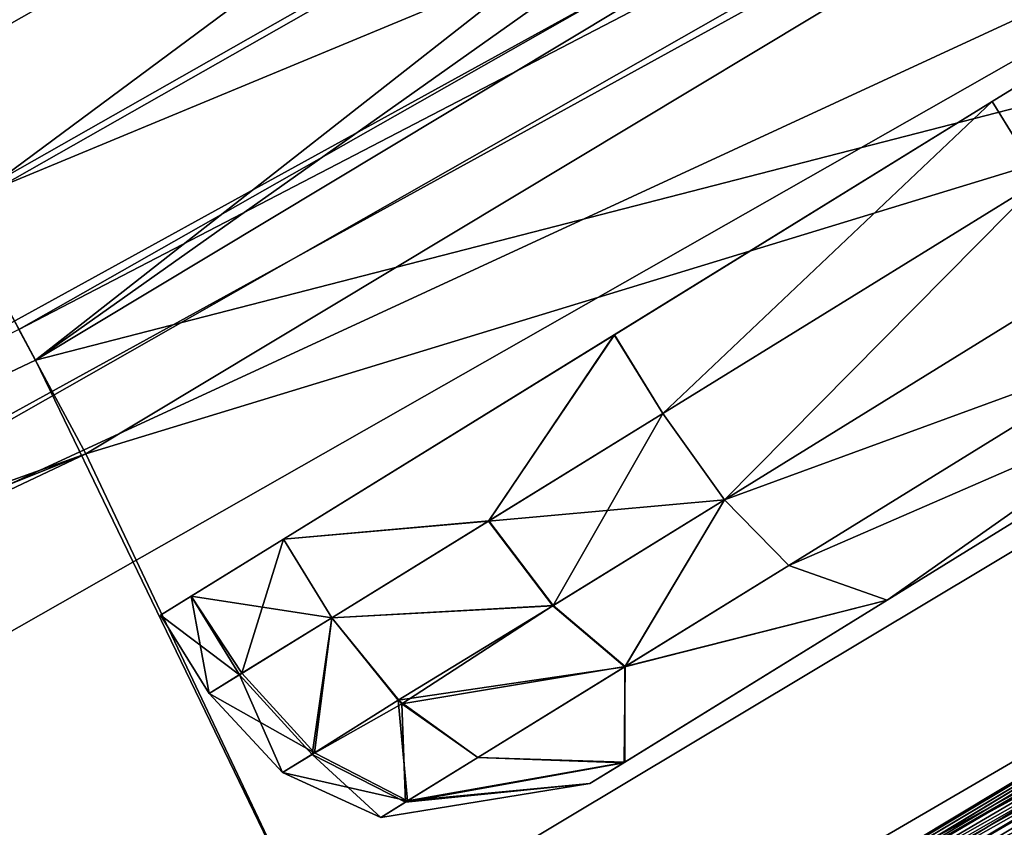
# Model space of a CAD drawing. Header units: metres. Extents: x 0 to 904, y -904 to 0.
# Tile 113 of 236: x 588 to 609, y -801 to -784. Entities that reach past the tile are written whole.
import ezdxf

# ---------------------------------------------------------------- set-up
doc = ezdxf.new("R2010")
doc.units = ezdxf.units.M

msp = doc.modelspace()

# ---------------------------------------------------------------- linework, layer by layer
at = {"layer": 'top01234'}
for points in [[(574.805115, -799.837646, 194.059708), (615.602966, -776.600952, 194.059708), (617.74176, -779.98114, 194.059708)], [(615.602966, -776.600952, 194.059708), (574.805115, -799.837646, 194.059708), (615.603027, -776.601013, 2032.059692)], [(574.805115, -799.837646, 194.059708), (574.805115, -799.837708, 2032.059692), (615.603027, -776.601013, 2032.059692)], [(615.603027, -776.601013, 2032.059692), (574.805115, -799.837708, 2032.059692), (617.74176, -779.981201, 2032.059692)], [(576.621399, -803.40155, 194.059708), (574.805115, -799.837646, 194.059708), (617.74176, -779.98114, 194.059708)], [(574.805115, -799.837708, 2032.059692), (576.621399, -803.401611, 2032.059692), (617.74176, -779.981201, 2032.059692)], [(576.621399, -803.40155, 194.059708), (617.74176, -779.98114, 194.059708), (576.621399, -803.401611, 2032.059692)], [(617.74176, -779.98114, 194.059708), (617.74176, -779.981201, 2032.059692), (576.621399, -803.401611, 2032.059692)]]:
    msp.add_3dface(points, dxfattribs=at)
at = {"layer": 'top0123413'}
for points in [[(592.962036, -609.72644, 109.443001), (76.680428, -244.304428, 120.325508), (350.77301, -819.803528, 109.839348)], [(81.644386, -800.537598, 110.398422), (78.807236, -783.456238, 110.644272), (599.026855, -599.023621, 106.499786)], [(591.162048, -608.477112, 106.480179), (81.644386, -800.537598, 110.398422), (599.026855, -599.023621, 106.499786)], [(120.168617, -823.154724, 109.643784), (81.644386, -800.537598, 110.398422), (591.162048, -608.477112, 106.480179)], [(350.77301, -821.52301, 106.817665), (120.168617, -823.154724, 109.643784), (591.162048, -608.477112, 106.480179)], [(350.77301, -821.52301, 106.817665), (591.162048, -608.477112, 106.480179), (584.851563, -619.879761, 106.417328)], [(592.962036, -609.72644, 109.443001), (350.77301, -819.803528, 109.839348), (586.852173, -620.766479, 109.382149)], [(586.848267, -672.521179, 108.743408), (527.561279, -784.124451, 108.097694), (592.956421, -683.560303, 108.531769)], [(528.192871, -785.71991, 105.069748), (584.847473, -673.334167, 105.757614), (591.15625, -684.73584, 105.539024)], [(527.561279, -784.124451, 108.097694), (560.632202, -768.968323, 107.876579), (592.956421, -683.560303, 108.531769)], [(561.401611, -770.501465, 104.847702), (528.192871, -785.71991, 105.069748), (591.15625, -684.73584, 105.539024)], [(666.004272, -784.648438, 163.059708), (640.806946, -757.759827, 163.059708), (608.471497, -778.966064, 163.059708)], [(574.593323, -797.608704, 163.059708), (608.471497, -778.966064, 163.059708), (560.632202, -768.968323, 107.876579)], [(609.364624, -780.450073, 160.059708), (575.369019, -799.157349, 160.059708), (561.401611, -770.501465, 104.847702)], [(618.924744, -815.22229, 163.059708), (608.471497, -778.966064, 163.059708), (574.593323, -797.608704, 163.059708)], [(618.924744, -815.22229, 163.059708), (666.004272, -784.648438, 163.059708), (608.471497, -778.966064, 163.059708)], [(609.364624, -780.450073, 160.059708), (620.424744, -817.820313, 160.059708), (575.369019, -799.157349, 160.059708)], [(568.907288, -840.707397, 163.059708), (618.924744, -815.22229, 163.059708), (574.593323, -797.608704, 163.059708)], [(620.424744, -817.820313, 160.059708), (570.127502, -843.448059, 160.059708), (575.369019, -799.157349, 160.059708)]]:
    msp.add_3dface(points, dxfattribs=at)
at = {"layer": 'top0123414'}
for points in [[(588.333435, -791.154236, 2063.059814), (607.813538, -775.877686, 2076.706299), (628.312805, -762.845398, 2076.706299)], [(588.333435, -791.154236, 2063.059814), (628.312805, -762.845398, 2076.706299), (630.350098, -765.881836, 2063.059814)], [(588.333435, -791.154236, 2063.059814), (630.350098, -765.881836, 2063.059814), (637.61261, -778.456238, 2063.059814)], [(589.421021, -793.183105, 2066.059814), (631.632629, -767.793396, 2066.059814), (587.974976, -790.485474, 2077.482666)], [(587.974976, -790.485474, 2077.482666), (631.632629, -767.793396, 2066.059814), (609.307373, -778.360718, 2077.482666)], [(631.632629, -767.793396, 2066.059814), (589.421021, -793.183105, 2066.059814), (637.61261, -778.456238, 2066.059814)], [(583.421814, -781.982361, 2095.796387), (604.331543, -770.097839, 2095.796387), (585.210083, -785.318359, 2086.272217)], [(604.331543, -770.097839, 2095.796387), (606.282776, -773.341187, 2086.272217), (585.210083, -785.318359, 2086.272217)], [(582.482422, -780.229919, 2106.61084), (584.717346, -784.399109, 2097.013428), (605.745056, -772.447449, 2097.013428)], [(605.745056, -772.447449, 2097.013428), (584.717346, -784.399109, 2097.013428), (607.741394, -775.765686, 2087.269531)], [(606.282776, -773.341187, 2086.272217), (586.605896, -787.931519, 2076.706299), (585.210083, -785.318359, 2086.272217)], [(607.813538, -775.877686, 2076.706299), (586.605896, -787.931519, 2076.706299), (606.282776, -773.341187, 2086.272217)], [(584.717346, -784.399109, 2097.013428), (586.546875, -787.812073, 2087.269531), (607.741394, -775.765686, 2087.269531)], [(586.546875, -787.812073, 2087.269531), (609.307373, -778.360718, 2077.482666), (607.741394, -775.765686, 2087.269531)], [(586.605896, -787.931519, 2076.706299), (607.813538, -775.877686, 2076.706299), (588.333435, -791.154236, 2063.059814)], [(587.974976, -790.485474, 2077.482666), (609.307373, -778.360718, 2077.482666), (586.546875, -787.812073, 2087.269531)], [(594.642944, -804.211243, 2063.059814), (588.333435, -791.154236, 2063.059814), (637.61261, -778.456238, 2063.059814)], [(589.421021, -793.183105, 2066.059814), (594.642944, -804.211243, 2066.059814), (637.61261, -778.456238, 2066.059814)], [(637.61261, -778.456238, 2063.059814), (650.6745, -798.004761, 2063.059814), (594.642944, -804.211243, 2063.059814)], [(652.219482, -800.580505, 2066.059814), (637.61261, -778.456238, 2066.059814), (594.642944, -804.211243, 2066.059814)], [(543.810974, -812.244263, 2063.059814), (586.605896, -787.931519, 2076.706299), (588.333435, -791.154236, 2063.059814)], [(566.027466, -801.558044, 2077.482666), (589.421021, -793.183105, 2066.059814), (587.974976, -790.485474, 2077.482666)], [(543.810974, -812.244263, 2063.059814), (588.333435, -791.154236, 2063.059814), (594.642944, -804.211243, 2063.059814)], [(544.691895, -814.370972, 2066.059814), (589.421021, -793.183105, 2066.059814), (543.52063, -811.543213, 2077.482666)], [(589.421021, -793.183105, 2066.059814), (566.027466, -801.558044, 2077.482666), (543.52063, -811.543213, 2077.482666)], [(589.421021, -793.183105, 2066.059814), (544.691895, -814.370972, 2066.059814), (594.642944, -804.211243, 2066.059814)], [(650.6745, -798.004761, 2063.059814), (605.72583, -824.945984, 2063.059814), (594.642944, -804.211243, 2063.059814)], [(605.72583, -824.945984, 2051.059814), (650.6745, -798.004761, 2051.059814), (653.21344, -801.804504, 2051.059814)], [(650.6745, -798.004761, 2051.059814), (605.72583, -824.945984, 2051.059814), (650.6745, -798.004761, 2063.059814)], [(605.72583, -824.945984, 2051.059814), (605.72583, -824.945984, 2063.059814), (650.6745, -798.004761, 2063.059814)], [(607.032471, -827.649231, 2066.059814), (652.219482, -800.580505, 2066.059814), (594.642944, -804.211243, 2066.059814)], [(607.140076, -827.591736, 2054.059814), (652.341187, -800.499207, 2054.059814), (607.032471, -827.649231, 2066.059814)], [(652.341187, -800.499207, 2054.059814), (652.219482, -800.580505, 2066.059814), (607.032471, -827.649231, 2066.059814)], [(653.21344, -801.804504, 2054.059814), (652.341187, -800.499207, 2054.059814), (607.140076, -827.591736, 2054.059814)]]:
    msp.add_3dface(points, dxfattribs=at)
at = {"layer": 'top0123415'}
for points in [[(638.600281, -782.91095, 2036.280518), (594.49231, -809.348267, 2036.280518), (634.046204, -785.541809, 2037.474243)], [(638.600281, -782.91095, 2036.280518), (594.575012, -809.503052, 2035.995483), (594.49231, -809.348267, 2036.280518)], [(638.600281, -782.91095, 2036.280518), (616.960999, -796.821533, 2035.995483), (594.575012, -809.503052, 2035.995483)], [(638.699646, -783.059631, 2059.741455), (616.870728, -796.670898, 2059.438721), (594.492249, -809.348145, 2059.438721)], [(638.699646, -783.059631, 2059.741455), (594.492249, -809.348145, 2059.438721), (594.576599, -809.505981, 2059.741455)], [(638.699646, -783.059631, 2059.741455), (594.576599, -809.505981, 2059.741455), (638.976135, -783.47345, 2062.563965)], [(594.576599, -809.505981, 2059.741455), (594.811218, -809.944885, 2062.563965), (638.976135, -783.47345, 2062.563965)], [(638.976135, -783.47345, 2062.563965), (594.811218, -809.944885, 2062.563965), (634.943298, -786.91394, 2063.054443)], [(639.395203, -784.100586, 2036.011475), (595.181274, -810.637268, 2036.508911), (595.166748, -810.610107, 2036.011475)], [(639.395203, -784.100586, 2036.011475), (595.166748, -810.610107, 2036.011475), (639.79657, -784.701294, 2035.470581)], [(595.507324, -811.247253, 2060.248779), (595.166748, -810.610107, 2059.707764), (639.395203, -784.100586, 2059.707764)], [(639.395203, -784.100586, 2059.707764), (595.166748, -810.610107, 2059.707764), (639.412292, -784.12616, 2059.210449)], [(595.166748, -810.610107, 2059.707764), (595.181274, -810.637268, 2059.210449), (639.412292, -784.12616, 2059.210449)], [(639.395203, -784.100586, 2036.011475), (617.622192, -797.924622, 2036.508911), (595.181274, -810.637268, 2036.508911)], [(639.412292, -784.12616, 2059.210449), (595.181274, -810.637268, 2059.210449), (612.256714, -801.256592, 2058.463867)], [(639.79657, -784.701294, 2060.248779), (595.507324, -811.247253, 2060.248779), (639.395203, -784.100586, 2059.707764)], [(634.943298, -786.91394, 2063.054443), (588.758301, -813.857666, 2063.054443), (639.637756, -784.463562, 2062.452637)], [(588.758301, -813.857666, 2063.054443), (595.372559, -810.995117, 2062.452637), (639.637756, -784.463562, 2062.452637)], [(639.637756, -784.463562, 2062.452637), (595.372559, -810.995117, 2062.452637), (635.400024, -787.612549, 2061.739502)], [(597.072815, -814.176086, 2033.666504), (595.409119, -811.063538, 2034.288818), (639.680847, -784.528076, 2034.288818)], [(639.680847, -784.528076, 2034.288818), (595.409119, -811.063538, 2034.288818), (634.657532, -786.476868, 2034.873169)], [(641.641602, -787.462585, 2033.666504), (597.072815, -814.176086, 2033.666504), (639.680847, -784.528076, 2034.288818)], [(595.166748, -810.610107, 2036.011475), (595.507324, -811.247253, 2035.470581), (639.79657, -784.701294, 2035.470581)], [(639.79657, -784.701294, 2035.470581), (595.507324, -811.247253, 2035.470581), (640.255676, -785.388428, 2035.324829)], [(595.896851, -811.976074, 2060.394531), (595.507324, -811.247253, 2060.248779), (639.79657, -784.701294, 2060.248779)], [(640.255676, -785.388428, 2060.394531), (595.896851, -811.976074, 2060.394531), (639.79657, -784.701294, 2060.248779)], [(635.400024, -787.612549, 2061.739502), (589.141602, -814.59906, 2061.739502), (640.193237, -785.294983, 2061.440918)], [(589.141602, -814.59906, 2061.739502), (595.843933, -811.876953, 2061.440918), (640.193237, -785.294983, 2061.440918)], [(595.843933, -811.876953, 2061.440918), (643.856384, -790.777222, 2061.440918), (640.193237, -785.294983, 2061.440918)], [(640.255676, -785.388428, 2060.394531), (613.39093, -803.201538, 2060.35791), (589.919128, -816.102783, 2060.35791)], [(589.919128, -816.102783, 2060.35791), (595.896851, -811.976074, 2060.394531), (640.255676, -785.388428, 2060.394531)], [(595.507324, -811.247253, 2035.470581), (595.896851, -811.976074, 2035.324829), (640.255676, -785.388428, 2035.324829)], [(640.255676, -785.388428, 2035.324829), (595.896851, -811.976074, 2035.324829), (636.325745, -789.028503, 2035.36084)], [(594.49231, -809.348267, 2036.280518), (611.29187, -799.602051, 2037.474243), (634.046204, -785.541809, 2037.474243)], [(634.657532, -786.476868, 2034.873169), (595.409119, -811.063538, 2034.288818), (611.854614, -800.567078, 2034.873169)], [(594.811218, -809.944885, 2062.563965), (588.758301, -813.857666, 2063.054443), (634.943298, -786.91394, 2063.054443)], [(641.559753, -787.340088, 2058.424805), (619.609375, -801.240051, 2037.294556), (597.003357, -814.046204, 2037.294556)], [(641.559753, -787.340088, 2058.424805), (597.003357, -814.046204, 2037.294556), (597.003357, -814.046204, 2058.424805)], [(641.559753, -787.340088, 2058.424805), (597.003357, -814.046204, 2058.424805), (637.031799, -790.108459, 2059.276123)], [(595.372559, -810.995117, 2062.452637), (589.141602, -814.59906, 2061.739502), (635.400024, -787.612549, 2061.739502)], [(597.072815, -814.176086, 2033.666504), (641.641602, -787.462585, 2033.666504), (591.208069, -818.595581, 2032.980591)], [(641.641602, -787.462585, 2033.666504), (637.862, -791.378357, 2032.980591), (591.208069, -818.595581, 2032.980591)], [(597.860657, -815.649963, 2024.464722), (597.851868, -815.633606, 2024.656494), (642.559814, -788.836731, 2024.656494)], [(642.559814, -788.836731, 2024.656494), (597.851868, -815.633606, 2024.656494), (642.559814, -788.836731, 2031.696899)], [(597.851868, -815.633606, 2024.656494), (597.851868, -815.633606, 2031.696899), (642.559814, -788.836731, 2031.696899)], [(642.559814, -788.836731, 2031.696899), (597.851868, -815.633606, 2031.696899), (638.053894, -791.671875, 2032.381714)], [(642.570129, -788.852173, 2024.464722), (597.860657, -815.649963, 2024.464722), (642.559814, -788.836731, 2024.656494)], [(642.570129, -788.852173, 2024.464722), (598.165283, -816.219971, 2021.15686), (597.860657, -815.649963, 2024.464722)], [(642.570129, -788.852173, 2024.464722), (620.876587, -803.354187, 2021.15686), (598.165283, -816.219971, 2021.15686)], [(595.896851, -811.976074, 2035.324829), (589.918579, -816.101746, 2035.360962), (636.325745, -789.028503, 2035.36084)], [(636.325745, -789.028503, 2035.36084), (589.918579, -816.101746, 2035.360962), (636.741333, -789.664185, 2035.766846)], [(589.918579, -816.101746, 2035.360962), (613.772949, -803.856628, 2035.766846), (636.741333, -789.664185, 2035.766846)], [(637.031799, -790.108459, 2059.276123), (597.003357, -814.046204, 2058.424805), (614.040344, -804.315186, 2059.276123)], [(598.952026, -817.691833, 2061.440918), (643.856384, -790.777222, 2061.440918), (595.843933, -811.876953, 2061.440918)], [(643.856384, -790.777222, 2061.440918), (598.952026, -817.691833, 2061.440918), (639.784607, -794.319092, 2061.739502)], [(637.862, -791.378357, 2032.980591), (638.053894, -791.671875, 2032.381714), (591.208069, -818.595581, 2032.980591)], [(638.053894, -791.671875, 2032.381714), (597.851868, -815.633606, 2031.696899), (591.208069, -818.595581, 2032.980591)], [(639.784607, -794.319092, 2061.739502), (592.821777, -821.716553, 2061.739502), (644.411926, -791.608643, 2062.452637)], [(592.821777, -821.716553, 2061.739502), (599.423401, -818.57373, 2062.452637), (644.411926, -791.608643, 2062.452637)], [(644.411926, -791.608643, 2062.452637), (599.423401, -818.57373, 2062.452637), (640.038757, -794.707886, 2062.880615)], [(640.038757, -794.707886, 2062.880615), (593.035095, -822.12915, 2062.880615), (644.745239, -792.107483, 2063.059814)], [(593.035095, -822.12915, 2062.880615), (599.706238, -819.102844, 2063.059814), (644.745239, -792.107483, 2063.059814)], [(644.745239, -792.107483, 2063.059814), (599.706238, -819.102844, 2063.059814), (641.060791, -796.271057, 2062.849365)], [(640.388916, -795.243408, 2017.96167), (593.328979, -822.69751, 2017.96167), (639.186279, -793.403931, 2018.908813)], [(593.328979, -822.69751, 2017.96167), (616.023804, -807.716309, 2018.908813), (639.186279, -793.403931, 2018.908813)], [(598.952026, -817.691833, 2061.440918), (592.821777, -821.716553, 2061.739502), (639.784607, -794.319092, 2061.739502)], [(599.423401, -818.57373, 2062.452637), (593.035095, -822.12915, 2062.880615), (640.038757, -794.707886, 2062.880615)], [(594.409546, -824.787354, 2018.400146), (593.328979, -822.69751, 2017.96167), (640.388916, -795.243408, 2017.96167)], [(641.676331, -797.212585, 2018.400146), (594.409546, -824.787354, 2018.400146), (640.388916, -795.243408, 2017.96167)], [(601.741028, -822.909729, 2020.309326), (647.143433, -795.696594, 2020.309326), (620.118835, -814.738525, 2025.073242)], [(647.143433, -795.696594, 2020.309326), (601.741028, -822.909729, 2020.309326), (642.222229, -798.047607, 2019.165649)], [(601.87616, -823.162537, 2060.011719), (647.302673, -795.934937, 2060.011719), (594.997375, -825.924194, 2061.25708)], [(647.302673, -795.934937, 2060.011719), (642.376648, -798.283813, 2061.25708), (594.997375, -825.924194, 2061.25708)], [(620.228516, -814.926514, 2055.221924), (647.302673, -795.934937, 2060.011719), (601.87616, -823.162537, 2060.011719)], [(599.706238, -819.102844, 2063.059814), (593.892944, -823.788147, 2062.849365), (641.060791, -796.271057, 2062.849365)], [(641.060791, -796.271057, 2062.849365), (593.892944, -823.788147, 2062.849365), (641.781189, -797.372986, 2062.225586)], [(594.492249, -809.348145, 2059.438721), (616.870728, -796.670898, 2059.438721), (588.00531, -812.401428, 2058.245117)], [(616.870728, -796.670898, 2059.438721), (611.291809, -799.60199, 2058.245117), (588.00531, -812.401428, 2058.245117)], [(611.854614, -800.567078, 2034.873169), (588.518433, -813.393738, 2034.873169), (616.960999, -796.821533, 2035.995483)], [(588.518433, -813.393738, 2034.873169), (594.575012, -809.503052, 2035.995483), (616.960999, -796.821533, 2035.995483)], [(594.867798, -825.673584, 2019.165649), (594.409546, -824.787354, 2018.400146), (641.676331, -797.212585, 2018.400146)], [(642.222229, -798.047607, 2019.165649), (594.867798, -825.673584, 2019.165649), (641.676331, -797.212585, 2018.400146)], [(593.892944, -823.788147, 2062.849365), (594.49762, -824.957581, 2062.225586), (641.781189, -797.372986, 2062.225586)], [(641.781189, -797.372986, 2062.225586), (594.49762, -824.957581, 2062.225586), (642.376648, -798.283813, 2061.25708)], [(595.181274, -810.637268, 2036.508911), (617.622192, -797.924622, 2036.508911), (588.88501, -814.102783, 2037.255493)], [(588.88501, -814.102783, 2037.255493), (617.622192, -797.924622, 2036.508911), (612.256714, -801.256592, 2037.255493)], [(601.741028, -822.909729, 2020.309326), (594.867798, -825.673584, 2019.165649), (642.222229, -798.047607, 2019.165649)], [(642.376648, -798.283813, 2061.25708), (594.49762, -824.957581, 2062.225586), (594.997375, -825.924194, 2061.25708)], [(588.00531, -812.401428, 2058.245117), (611.291809, -799.60199, 2058.245117), (588.370178, -813.107117, 2057.706787)], [(611.29187, -799.602051, 2037.474243), (594.49231, -809.348267, 2036.280518), (588.00531, -812.401428, 2037.474243)], [(611.29187, -799.602051, 2037.474243), (588.00531, -812.401428, 2037.474243), (611.692078, -800.28833, 2038.012695)], [(611.291809, -799.60199, 2058.245117), (611.692017, -800.288269, 2057.706787), (588.370178, -813.107117, 2057.706787)], [(588.00531, -812.401428, 2037.474243), (588.370239, -813.107117, 2038.012695), (611.692078, -800.28833, 2038.012695)], [(588.370178, -813.107117, 2057.706787), (611.692017, -800.288269, 2057.706787), (588.793091, -813.925049, 2057.977295)], [(611.692078, -800.28833, 2038.012695), (588.370239, -813.107117, 2038.012695), (612.155884, -801.083679, 2037.742188)], [(611.692017, -800.288269, 2057.706787), (612.155884, -801.083679, 2057.977295), (588.793091, -813.925049, 2057.977295)], [(595.409119, -811.063538, 2034.288818), (588.518433, -813.393738, 2034.873169), (611.854614, -800.567078, 2034.873169)], [(588.370239, -813.107117, 2038.012695), (588.793091, -813.925049, 2037.742188), (612.155884, -801.083679, 2037.742188)], [(588.793091, -813.925049, 2057.977295), (612.155884, -801.083679, 2057.977295), (588.88501, -814.102783, 2058.463867)], [(612.155884, -801.083679, 2037.742188), (588.793091, -813.925049, 2037.742188), (612.256714, -801.256592, 2037.255493)], [(612.155884, -801.083679, 2057.977295), (612.256714, -801.256592, 2058.463867), (588.88501, -814.102783, 2058.463867)], [(612.256714, -801.256592, 2037.255493), (588.793091, -813.925049, 2037.742188), (588.88501, -814.102783, 2037.255493)], [(612.256714, -801.256592, 2058.463867), (595.181274, -810.637268, 2059.210449), (588.88501, -814.102783, 2058.463867)], [(597.003357, -814.046204, 2037.294556), (619.609375, -801.240051, 2037.294556), (590.511658, -817.248718, 2036.444336)], [(590.511658, -817.248718, 2036.444336), (619.609375, -801.240051, 2037.294556), (614.040833, -804.315918, 2036.444336)]]:
    msp.add_3dface(points, dxfattribs=at)
at = {"layer": 'top0123416'}
for points in [[(594.49231, -809.348267, 189.838882), (638.600281, -782.91095, 189.838882), (588.00531, -812.401428, 188.645142)], [(588.00531, -812.401428, 188.645142), (638.600281, -782.91095, 189.838882), (611.29187, -799.602051, 188.645142)], [(638.600281, -782.91095, 189.838882), (594.49231, -809.348267, 189.838882), (638.697815, -783.056824, 190.123917)], [(638.699646, -783.059631, 166.378067), (594.576599, -809.505981, 166.378067), (638.60022, -782.910828, 166.680679)], [(594.576599, -809.505981, 166.378067), (616.870728, -796.670898, 166.680679), (638.60022, -782.910828, 166.680679)], [(594.49231, -809.348267, 189.838882), (616.960999, -796.821533, 190.123917), (638.697815, -783.056824, 190.123917)], [(594.811218, -809.944885, 163.555557), (594.576599, -809.505981, 166.378067), (638.699646, -783.059631, 166.378067)], [(638.976135, -783.47345, 163.555557), (594.811218, -809.944885, 163.555557), (638.699646, -783.059631, 166.378067)], [(634.943298, -786.91394, 163.064957), (588.758301, -813.857666, 163.064957), (638.976135, -783.47345, 163.555557)], [(588.758301, -813.857666, 163.064957), (594.811218, -809.944885, 163.555557), (638.976135, -783.47345, 163.555557)], [(639.395203, -784.100586, 190.107925), (595.166748, -810.610107, 190.107925), (639.412292, -784.12616, 189.610489)], [(595.507324, -811.247253, 190.648819), (595.166748, -810.610107, 190.107925), (639.395203, -784.100586, 190.107925)], [(639.395203, -784.100586, 166.411636), (595.166748, -810.610107, 166.411636), (639.79657, -784.701294, 165.870621)], [(595.181274, -810.637268, 166.908951), (595.166748, -810.610107, 166.411636), (639.395203, -784.100586, 166.411636)], [(595.166748, -810.610107, 190.107925), (617.622192, -797.924622, 189.610489), (639.412292, -784.12616, 189.610489)], [(639.412292, -784.12616, 166.908951), (595.181274, -810.637268, 166.908951), (639.395203, -784.100586, 166.411636)], [(595.181274, -810.637268, 166.908951), (639.412292, -784.12616, 166.908951), (612.256714, -801.256592, 167.655487)], [(639.79657, -784.701294, 190.648819), (595.507324, -811.247253, 190.648819), (639.395203, -784.100586, 190.107925)], [(595.409119, -811.063538, 191.830582), (639.680847, -784.528076, 191.830582), (588.518433, -813.393738, 191.246231)], [(639.680847, -784.528076, 191.830582), (611.854614, -800.567078, 191.246231), (588.518433, -813.393738, 191.246231)], [(635.400024, -787.612549, 164.379868), (589.141602, -814.59906, 164.379868), (639.637756, -784.463562, 163.666763)], [(589.141602, -814.59906, 164.379868), (595.372559, -810.995117, 163.666763), (639.637756, -784.463562, 163.666763)], [(639.637756, -784.463562, 163.666763), (595.372559, -810.995117, 163.666763), (634.943298, -786.91394, 163.064957)], [(639.680847, -784.528076, 191.830582), (595.409119, -811.063538, 191.830582), (641.641602, -787.462585, 192.452896)], [(595.166748, -810.610107, 166.411636), (595.507324, -811.247253, 165.870621), (639.79657, -784.701294, 165.870621)], [(595.896851, -811.976074, 190.794571), (595.507324, -811.247253, 190.648819), (639.79657, -784.701294, 190.648819)], [(639.79657, -784.701294, 165.870621), (595.507324, -811.247253, 165.870621), (640.255676, -785.388428, 165.724991)], [(640.255676, -785.388428, 190.794571), (595.896851, -811.976074, 190.794571), (639.79657, -784.701294, 190.648819)], [(640.193237, -785.294983, 164.678604), (595.843933, -811.876953, 164.678604), (635.400024, -787.612549, 164.379868)], [(595.843933, -811.876953, 164.678604), (640.193237, -785.294983, 164.678604), (598.952026, -817.691833, 164.678604)], [(640.193237, -785.294983, 164.678604), (643.856384, -790.777222, 164.678604), (598.952026, -817.691833, 164.678604)], [(595.896851, -811.976074, 190.794571), (640.255676, -785.388428, 190.794571), (589.918579, -816.101746, 190.758499)], [(640.255676, -785.388428, 190.794571), (636.325745, -789.028503, 190.758499), (589.918579, -816.101746, 190.758499)], [(595.507324, -811.247253, 165.870621), (595.896851, -811.976074, 165.724991), (640.255676, -785.388428, 165.724991)], [(640.255676, -785.388428, 165.724991), (595.896851, -811.976074, 165.724991), (636.326355, -789.02948, 165.761429)], [(595.372559, -810.995117, 163.666763), (588.758301, -813.857666, 163.064957), (634.943298, -786.91394, 163.064957)], [(641.559753, -787.340088, 167.694595), (614.040344, -804.315186, 166.84317), (590.51123, -817.247925, 166.84317)], [(590.51123, -817.247925, 166.84317), (597.003357, -814.046204, 167.694595), (641.559753, -787.340088, 167.694595)], [(641.559753, -787.340088, 167.694595), (597.003357, -814.046204, 167.694595), (641.559753, -787.340088, 188.824844)], [(641.559753, -787.340088, 188.824844), (597.003357, -814.046204, 167.694595), (619.609375, -801.240051, 188.824844)], [(595.843933, -811.876953, 164.678604), (589.141602, -814.59906, 164.379868), (635.400024, -787.612549, 164.379868)], [(595.409119, -811.063538, 191.830582), (597.072815, -814.176086, 192.452896), (641.641602, -787.462585, 192.452896)], [(641.641602, -787.462585, 192.452896), (597.072815, -814.176086, 192.452896), (637.862, -791.378357, 193.138824)], [(642.559814, -788.836731, 201.462906), (597.851868, -815.633606, 201.462906), (642.570129, -788.852173, 201.654678)], [(642.559814, -788.836731, 194.422501), (597.851868, -815.633606, 194.422501), (642.559814, -788.836731, 201.462906)], [(597.851868, -815.633606, 194.422501), (597.851868, -815.633606, 201.462906), (642.559814, -788.836731, 201.462906)], [(597.851868, -815.633606, 194.422501), (642.559814, -788.836731, 194.422501), (638.053894, -791.671875, 193.737686)], [(597.851868, -815.633606, 201.462906), (597.860657, -815.649963, 201.654678), (642.570129, -788.852173, 201.654678)], [(642.570129, -788.852173, 201.654678), (597.860657, -815.649963, 201.654678), (642.929199, -789.389526, 204.96254)], [(589.918579, -816.101746, 190.758499), (636.325745, -789.028503, 190.758499), (590.267456, -816.776367, 190.352524)], [(636.325745, -789.028503, 190.758499), (613.772949, -803.856628, 190.352524), (590.267456, -816.776367, 190.352524)], [(636.326355, -789.02948, 165.761429), (595.896851, -811.976074, 165.724991), (613.39093, -803.201538, 165.761429)], [(642.929199, -789.389526, 204.96254), (597.860657, -815.649963, 201.654678), (620.876587, -803.354187, 204.96254)], [(639.784607, -794.319092, 164.379868), (592.821777, -821.716553, 164.379868), (643.856384, -790.777222, 164.678604)], [(592.821777, -821.716553, 164.379868), (598.952026, -817.691833, 164.678604), (643.856384, -790.777222, 164.678604)], [(637.862, -791.378357, 193.138824), (591.208069, -818.595581, 193.138824), (638.053894, -791.671875, 193.737686)], [(597.072815, -814.176086, 192.452896), (591.208069, -818.595581, 193.138824), (637.862, -791.378357, 193.138824)], [(638.053894, -791.671875, 193.737686), (591.208069, -818.595581, 193.138824), (597.851868, -815.633606, 194.422501)], [(640.038757, -794.707886, 163.238907), (593.035095, -822.12915, 163.238907), (644.411926, -791.608643, 163.666763)], [(593.035095, -822.12915, 163.238907), (599.423401, -818.57373, 163.666763), (644.411926, -791.608643, 163.666763)], [(644.411926, -791.608643, 163.666763), (599.423401, -818.57373, 163.666763), (639.784607, -794.319092, 164.379868)], [(599.706238, -819.102844, 163.059708), (644.745239, -792.107483, 163.059708), (593.892944, -823.788147, 163.270111)], [(644.745239, -792.107483, 163.059708), (641.060791, -796.271057, 163.270111), (593.892944, -823.788147, 163.270111)], [(644.745239, -792.107483, 163.059708), (599.706238, -819.102844, 163.059708), (640.038757, -794.707886, 163.238907)], [(599.423401, -818.57373, 163.666763), (592.821777, -821.716553, 164.379868), (639.784607, -794.319092, 164.379868)], [(599.706238, -819.102844, 163.059708), (593.035095, -822.12915, 163.238907), (640.038757, -794.707886, 163.238907)], [(593.328979, -822.69751, 208.157791), (640.388916, -795.243408, 208.157791), (592.31958, -820.7453, 207.210587)], [(640.388916, -795.243408, 208.157791), (616.023804, -807.716309, 207.210587), (592.31958, -820.7453, 207.210587)], [(641.676331, -797.212585, 207.719238), (640.388916, -795.243408, 208.157791), (593.328979, -822.69751, 208.157791)], [(601.741028, -822.909729, 205.810074), (647.143433, -795.696594, 205.810074), (594.867798, -825.673584, 206.953796)], [(647.143433, -795.696594, 205.810074), (642.222229, -798.047607, 206.953796), (594.867798, -825.673584, 206.953796)], [(620.118835, -814.738525, 201.046127), (647.143433, -795.696594, 205.810074), (601.741028, -822.909729, 205.810074)], [(601.87616, -823.162537, 166.107803), (647.302673, -795.934937, 166.107803), (620.228516, -814.926514, 170.897507)], [(642.376648, -798.283813, 164.862411), (647.302673, -795.934937, 166.107803), (601.87616, -823.162537, 166.107803)], [(593.892944, -823.788147, 163.270111), (641.060791, -796.271057, 163.270111), (594.49762, -824.957581, 163.893768)], [(641.060791, -796.271057, 163.270111), (641.781189, -797.372986, 163.893768), (594.49762, -824.957581, 163.893768)], [(616.870728, -796.670898, 166.680679), (594.492249, -809.348145, 166.680679), (611.291809, -799.60199, 167.874283)], [(616.870728, -796.670898, 166.680679), (594.576599, -809.505981, 166.378067), (594.492249, -809.348145, 166.680679)], [(616.960999, -796.821533, 190.123917), (594.49231, -809.348267, 189.838882), (594.575012, -809.503052, 190.123917)], [(616.960999, -796.821533, 190.123917), (594.575012, -809.503052, 190.123917), (611.854614, -800.567078, 191.246231)], [(594.409546, -824.787354, 207.719238), (641.676331, -797.212585, 207.719238), (593.328979, -822.69751, 208.157791)], [(642.222229, -798.047607, 206.953796), (641.676331, -797.212585, 207.719238), (594.409546, -824.787354, 207.719238)], [(594.49762, -824.957581, 163.893768), (641.781189, -797.372986, 163.893768), (594.997375, -825.924194, 164.862411)], [(641.781189, -797.372986, 163.893768), (642.376648, -798.283813, 164.862411), (594.997375, -825.924194, 164.862411)], [(594.867798, -825.673584, 206.953796), (642.222229, -798.047607, 206.953796), (594.409546, -824.787354, 207.719238)], [(617.622192, -797.924622, 189.610489), (595.166748, -810.610107, 190.107925), (595.181274, -810.637268, 189.610489)], [(617.622192, -797.924622, 189.610489), (595.181274, -810.637268, 189.610489), (612.256714, -801.256592, 188.863937)], [(642.376648, -798.283813, 164.862411), (601.87616, -823.162537, 166.107803), (594.997375, -825.924194, 164.862411)], [(611.291809, -799.60199, 167.874283), (594.492249, -809.348145, 166.680679), (588.00531, -812.401428, 167.874283)], [(611.692017, -800.288269, 168.412689), (611.291809, -799.60199, 167.874283), (588.00531, -812.401428, 167.874283)], [(588.00531, -812.401428, 188.645142), (611.29187, -799.602051, 188.645142), (588.370239, -813.107117, 188.10672)], [(611.29187, -799.602051, 188.645142), (611.692078, -800.28833, 188.10672), (588.370239, -813.107117, 188.10672)], [(588.370178, -813.107117, 168.412689), (611.692017, -800.288269, 168.412689), (588.00531, -812.401428, 167.874283)], [(612.155884, -801.083679, 168.142151), (611.692017, -800.288269, 168.412689), (588.370178, -813.107117, 168.412689)], [(588.370239, -813.107117, 188.10672), (611.692078, -800.28833, 188.10672), (588.793091, -813.925049, 188.377258)], [(611.692078, -800.28833, 188.10672), (612.155884, -801.083679, 188.377274), (588.793091, -813.925049, 188.377258)], [(611.854614, -800.567078, 191.246231), (594.575012, -809.503052, 190.123917), (588.518433, -813.393738, 191.246231)], [(588.793091, -813.925049, 168.142151), (612.155884, -801.083679, 168.142151), (588.370178, -813.107117, 168.412689)], [(612.256714, -801.256592, 167.655487), (612.155884, -801.083679, 168.142151), (588.793091, -813.925049, 168.142151)], [(588.793091, -813.925049, 188.377258), (612.155884, -801.083679, 188.377274), (588.88501, -814.102783, 188.863937)], [(612.155884, -801.083679, 188.377274), (612.256714, -801.256592, 188.863937), (588.88501, -814.102783, 188.863937)], [(588.88501, -814.102783, 167.655487), (612.256714, -801.256592, 167.655487), (588.793091, -813.925049, 168.142151)], [(588.88501, -814.102783, 167.655487), (595.181274, -810.637268, 166.908951), (612.256714, -801.256592, 167.655487)], [(612.256714, -801.256592, 188.863937), (595.181274, -810.637268, 189.610489), (588.88501, -814.102783, 188.863937)], [(619.609375, -801.240051, 188.824844), (597.003357, -814.046204, 188.824844), (614.040833, -804.315918, 189.675125)], [(597.003357, -814.046204, 167.694595), (597.003357, -814.046204, 188.824844), (619.609375, -801.240051, 188.824844)]]:
    msp.add_3dface(points, dxfattribs=at)
at = {"layer": 'top0123433'}
for points in [[(609.073425, -785.54541, 2025.477783), (617.266479, -780.485291, 2023.82312), (617.26532, -780.486023, 2001.295776)], [(609.073425, -785.54541, 2025.477783), (610.12439, -787.24707, 2025.477783), (617.266479, -780.485291, 2023.82312)], [(617.26532, -780.486023, 2001.295776), (609.073547, -785.545349, 1999.641602), (609.073425, -785.54541, 2025.477783)], [(609.073547, -785.545349, 1999.641602), (617.26532, -780.486023, 2001.295776), (610.124512, -787.246948, 1999.641602)], [(609.073425, -785.54541, 2025.477783), (600.881958, -790.604553, 2001.296265), (600.880432, -790.60553, 2023.822632)], [(600.880432, -790.60553, 2023.822632), (601.931396, -792.307129, 2023.822632), (609.073425, -785.54541, 2025.477783)], [(609.073547, -785.545349, 1999.641602), (600.881958, -790.604553, 2001.296265), (609.073425, -785.54541, 2025.477783)], [(600.881958, -790.604553, 2001.296265), (609.073547, -785.545349, 1999.641602), (601.932922, -792.306213, 2001.296265)], [(601.931396, -792.307129, 2023.822632), (610.12439, -787.24707, 2025.477783), (609.073425, -785.54541, 2025.477783)], [(609.073547, -785.545349, 1999.641602), (610.124512, -787.246948, 1999.641602), (601.932922, -792.306213, 2001.296265)], [(601.931396, -792.307129, 2023.822632), (603.268188, -794.180115, 2023.392334), (610.12439, -787.24707, 2025.477783)], [(601.932922, -792.306213, 2001.296265), (610.124512, -787.246948, 1999.641602), (603.269653, -794.179138, 2001.72644)], [(603.268188, -794.180115, 2023.392334), (611.330933, -789.200623, 2025.021118), (610.12439, -787.24707, 2025.477783)], [(610.124512, -787.246948, 1999.641602), (611.331055, -789.2005, 2000.098267), (603.269653, -794.179138, 2001.72644)], [(611.330933, -789.200623, 2025.021118), (603.268188, -794.180115, 2023.392334), (612.353821, -790.85675, 2023.720459)], [(603.269653, -794.179138, 2001.72644), (611.331055, -789.2005, 2000.098267), (612.354004, -790.856689, 2001.398926)], [(600.881958, -790.604553, 2001.296265), (593.707153, -795.035828, 2006.005005), (600.880432, -790.60553, 2023.822632)], [(593.707153, -795.035828, 2006.005005), (600.881958, -790.604553, 2001.296265), (598.151367, -794.641724, 2003.311279)], [(600.880432, -790.60553, 2023.822632), (593.707153, -795.035828, 2006.005005), (593.707153, -795.035828, 2019.114502)], [(600.880432, -790.60553, 2023.822632), (593.707153, -795.035828, 2019.114502), (598.160645, -794.635986, 2021.814209)], [(598.151367, -794.641724, 2003.311279), (600.881958, -790.604553, 2001.296265), (601.932922, -792.306213, 2001.296265)], [(601.931396, -792.307129, 2023.822632), (600.880432, -790.60553, 2023.822632), (598.160645, -794.635986, 2021.814209)], [(603.268188, -794.180115, 2023.392334), (604.662231, -795.607117, 2022.166992), (612.353821, -790.85675, 2023.720459)], [(604.663696, -795.606201, 2002.951782), (603.269653, -794.179138, 2001.72644), (612.354004, -790.856689, 2001.398926)], [(612.353821, -790.85675, 2023.720459), (604.662231, -795.607117, 2022.166992), (613.037292, -791.963379, 2021.773804)], [(613.037476, -791.963257, 2003.345581), (604.663696, -795.606201, 2002.951782), (612.354004, -790.856689, 2001.398926)], [(604.662231, -795.607117, 2022.166992), (606.796387, -796.354553, 2018.170166), (613.037292, -791.963379, 2021.773804)], [(606.797546, -796.353821, 2006.948853), (604.663696, -795.606201, 2002.951782), (613.037476, -791.963257, 2003.345581)], [(613.037292, -791.963379, 2021.773804), (606.796387, -796.354553, 2018.170166), (613.277344, -792.351807, 2019.477539)], [(613.277466, -792.351746, 2005.641846), (606.797546, -796.353821, 2006.948853), (613.037476, -791.963257, 2003.345581)], [(601.932922, -792.306213, 2001.296265), (603.269653, -794.179138, 2001.72644), (598.151367, -794.641724, 2003.311279)], [(601.931396, -792.307129, 2023.822632), (598.160645, -794.635986, 2021.814209), (599.556824, -796.472412, 2021.415649)], [(603.268188, -794.180115, 2023.392334), (601.931396, -792.307129, 2023.822632), (599.556824, -796.472412, 2021.415649)], [(613.277344, -792.351807, 2019.477539), (606.796387, -796.354553, 2018.170166), (606.797546, -796.353821, 2006.948853)], [(613.277466, -792.351746, 2005.641846), (613.277344, -792.351807, 2019.477539), (606.797546, -796.353821, 2006.948853)], [(603.269653, -794.179138, 2001.72644), (599.547729, -796.478027, 2003.709717), (598.151367, -794.641724, 2003.311279)], [(599.547729, -796.478027, 2003.709717), (603.269653, -794.179138, 2001.72644), (601.111206, -797.800293, 2004.844604)], [(599.556824, -796.472412, 2021.415649), (601.119873, -797.794922, 2020.280518), (603.268188, -794.180115, 2023.392334)], [(603.269653, -794.179138, 2001.72644), (604.663696, -795.606201, 2002.951782), (601.111206, -797.800293, 2004.844604)], [(601.119873, -797.794922, 2020.280518), (604.662231, -795.607117, 2022.166992), (603.268188, -794.180115, 2023.392334)], [(598.160645, -794.635986, 2021.814209), (593.707153, -795.035828, 2019.114502), (594.758118, -796.737427, 2019.114502)], [(594.758118, -796.737427, 2006.005005), (593.707153, -795.035828, 2006.005005), (598.151367, -794.641724, 2003.311279)], [(599.556824, -796.472412, 2021.415649), (598.160645, -794.635986, 2021.814209), (594.758118, -796.737427, 2019.114502)], [(598.151367, -794.641724, 2003.311279), (599.547729, -796.478027, 2003.709717), (594.758118, -796.737427, 2006.005005)], [(591.710327, -796.269104, 2008.985229), (591.044556, -796.680298, 2012.559082), (593.707153, -795.035828, 2006.005005)], [(591.044556, -796.680298, 2012.559082), (591.710083, -796.269226, 2016.133179), (593.707153, -795.035828, 2006.005005)], [(593.707153, -795.035828, 2006.005005), (591.710083, -796.269226, 2016.133179), (593.707153, -795.035828, 2019.114502)], [(593.707153, -795.035828, 2019.114502), (591.710083, -796.269226, 2016.133179), (594.758118, -796.737427, 2019.114502)], [(591.710327, -796.269104, 2008.985229), (593.707153, -795.035828, 2006.005005), (592.806091, -797.942993, 2008.873779)], [(593.707153, -795.035828, 2006.005005), (594.758118, -796.737427, 2006.005005), (592.806091, -797.942993, 2008.873779)], [(601.111206, -797.800293, 2004.844604), (604.663696, -795.606201, 2002.951782), (606.797546, -796.353821, 2006.948853)], [(606.796387, -796.354553, 2018.170166), (604.662231, -795.607117, 2022.166992), (601.119873, -797.794922, 2020.280518)], [(591.044556, -796.680298, 2012.559082), (591.710327, -796.269104, 2008.985229), (592.095764, -798.381714, 2012.48584)], [(591.710083, -796.269226, 2016.133179), (591.044556, -796.680298, 2012.559082), (592.752075, -797.976379, 2016.110474)], [(591.710083, -796.269226, 2016.133179), (592.752075, -797.976379, 2016.110474), (594.758118, -796.737427, 2019.114502)], [(591.710327, -796.269104, 2008.985229), (592.806091, -797.942993, 2008.873779), (592.095764, -798.381714, 2012.48584)], [(601.119873, -797.794922, 2020.280518), (601.095459, -799.875488, 2014.424927), (606.796387, -796.354553, 2018.170166)], [(606.796387, -796.354553, 2018.170166), (601.095459, -799.875488, 2014.424927), (601.107361, -799.868164, 2010.683716)], [(606.797546, -796.353821, 2006.948853), (601.107361, -799.868164, 2010.683716), (601.111206, -797.800293, 2004.844604)], [(606.797546, -796.353821, 2006.948853), (606.796387, -796.354553, 2018.170166), (601.107361, -799.868164, 2010.683716)], [(594.758118, -796.737427, 2019.114502), (596.272949, -798.602234, 2018.729492), (599.556824, -796.472412, 2021.415649)], [(599.547729, -796.478027, 2003.709717), (596.193848, -798.528503, 2006.356323), (594.758118, -796.737427, 2006.005005)], [(599.547729, -796.478027, 2003.709717), (601.111206, -797.800293, 2004.844604), (596.193848, -798.528503, 2006.356323)], [(596.272949, -798.602234, 2018.729492), (601.119873, -797.794922, 2020.280518), (599.556824, -796.472412, 2021.415649)], [(591.044556, -796.680298, 2012.559082), (592.095764, -798.381714, 2012.48584), (592.752075, -797.976379, 2016.110474)], [(594.758118, -796.737427, 2019.114502), (592.752075, -797.976379, 2016.110474), (594.329529, -799.700867, 2015.965088)], [(594.380127, -799.669556, 2009.029907), (592.806091, -797.942993, 2008.873779), (594.758118, -796.737427, 2006.005005)], [(596.272949, -798.602234, 2018.729492), (594.758118, -796.737427, 2019.114502), (594.329529, -799.700867, 2015.965088)], [(594.758118, -796.737427, 2006.005005), (596.193848, -798.528503, 2006.356323), (594.380127, -799.669556, 2009.029907)], [(601.111206, -797.800293, 2004.844604), (597.919983, -799.770996, 2007.378784), (596.193848, -798.528503, 2006.356323)], [(596.272949, -798.602234, 2018.729492), (597.921326, -799.770386, 2017.741943), (601.119873, -797.794922, 2020.280518)], [(601.107361, -799.868164, 2010.683716), (597.919983, -799.770996, 2007.378784), (601.111206, -797.800293, 2004.844604)], [(597.921326, -799.770386, 2017.741943), (601.095459, -799.875488, 2014.424927), (601.119873, -797.794922, 2020.280518)], [(592.095764, -798.381714, 2012.48584), (592.806091, -797.942993, 2008.873779), (594.380127, -799.669556, 2009.029907)], [(592.752075, -797.976379, 2016.110474), (592.095764, -798.381714, 2012.48584), (593.690857, -800.095276, 2012.491455)], [(594.329529, -799.700867, 2015.965088), (592.752075, -797.976379, 2016.110474), (593.690857, -800.095276, 2012.491455)], [(593.690857, -800.095276, 2012.491455), (592.095764, -798.381714, 2012.48584), (594.380127, -799.669556, 2009.029907)], [(596.193848, -798.528503, 2006.356323), (596.396973, -800.711792, 2009.601318), (594.380127, -799.669556, 2009.029907)], [(596.193848, -798.528503, 2006.356323), (597.919983, -799.770996, 2007.378784), (596.396973, -800.711792, 2009.601318)], [(594.329529, -799.700867, 2015.965088), (596.354797, -800.737854, 2015.414185), (596.272949, -798.602234, 2018.729492)], [(596.354797, -800.737854, 2015.414185), (597.921326, -799.770386, 2017.741943), (596.272949, -798.602234, 2018.729492)], [(594.380127, -799.669556, 2009.029907), (596.396973, -800.711792, 2009.601318), (593.690857, -800.095276, 2012.491455)], [(593.690857, -800.095276, 2012.491455), (595.820313, -801.067993, 2012.502319), (594.329529, -799.700867, 2015.965088)], [(595.820313, -801.067993, 2012.502319), (596.354797, -800.737854, 2015.414185), (594.329529, -799.700867, 2015.965088)], [(597.921326, -799.770386, 2017.741943), (596.354797, -800.737854, 2015.414185), (601.085938, -799.881409, 2014.415894)], [(597.919983, -799.770996, 2007.378784), (601.096313, -799.875, 2010.693726), (596.396973, -800.711792, 2009.601318)], [(601.107361, -799.868164, 2010.683716), (601.096313, -799.875, 2010.693726), (597.919983, -799.770996, 2007.378784)], [(601.095459, -799.875488, 2014.424927), (597.921326, -799.770386, 2017.741943), (601.085938, -799.881409, 2014.415894)], [(601.085938, -799.881409, 2014.415894), (596.354797, -800.737854, 2015.414185), (600.353271, -800.333923, 2012.541138)], [(596.396973, -800.711792, 2009.601318), (601.096313, -799.875, 2010.693726), (600.353271, -800.333923, 2012.541138)], [(601.107361, -799.868164, 2010.683716), (601.095459, -799.875488, 2014.424927), (600.353271, -800.333923, 2012.541138)], [(600.353271, -800.333923, 2012.541138), (601.096313, -799.875, 2010.693726), (601.107361, -799.868164, 2010.683716)], [(601.095459, -799.875488, 2014.424927), (601.085938, -799.881409, 2014.415894), (600.353271, -800.333923, 2012.541138)], [(596.396973, -800.711792, 2009.601318), (595.820313, -801.067993, 2012.502319), (593.690857, -800.095276, 2012.491455)], [(596.354797, -800.737854, 2015.414185), (595.820313, -801.067993, 2012.502319), (600.353271, -800.333923, 2012.541138)], [(600.353271, -800.333923, 2012.541138), (595.820313, -801.067993, 2012.502319), (596.396973, -800.711792, 2009.601318)]]:
    msp.add_3dface(points, dxfattribs=at)
at = {"layer": 'top0123434'}
for points in [[(609.073425, -785.54541, 226.477768), (617.266479, -780.485291, 224.823135), (617.26532, -780.486023, 202.295792)], [(609.073425, -785.54541, 226.477768), (610.12439, -787.24707, 226.477768), (617.266479, -780.485291, 224.823135)], [(617.26532, -780.486023, 202.295792), (609.073547, -785.545349, 200.641617), (609.073425, -785.54541, 226.477768)], [(609.073547, -785.545349, 200.641617), (617.26532, -780.486023, 202.295792), (610.124512, -787.246948, 200.641617)], [(609.073425, -785.54541, 226.477768), (600.881958, -790.604553, 202.296219), (600.880432, -790.60553, 224.822586)], [(600.880432, -790.60553, 224.822586), (601.931396, -792.307129, 224.822586), (609.073425, -785.54541, 226.477768)], [(609.073547, -785.545349, 200.641617), (600.881958, -790.604553, 202.296219), (609.073425, -785.54541, 226.477768)], [(600.881958, -790.604553, 202.296219), (609.073547, -785.545349, 200.641617), (601.932922, -792.306213, 202.296219)], [(601.931396, -792.307129, 224.822586), (610.12439, -787.24707, 226.477768), (609.073425, -785.54541, 226.477768)], [(609.073547, -785.545349, 200.641617), (610.124512, -787.246948, 200.641617), (601.932922, -792.306213, 202.296219)], [(601.931396, -792.307129, 224.822586), (603.268188, -794.180115, 224.392365), (610.12439, -787.24707, 226.477768)], [(601.932922, -792.306213, 202.296219), (610.124512, -787.246948, 200.641617), (603.269653, -794.179138, 202.72644)], [(603.268188, -794.180115, 224.392365), (611.330933, -789.200623, 226.021118), (610.12439, -787.24707, 226.477768)], [(610.124512, -787.246948, 200.641617), (611.331055, -789.2005, 201.098251), (603.269653, -794.179138, 202.72644)], [(611.330933, -789.200623, 226.021118), (603.268188, -794.180115, 224.392365), (612.353821, -790.85675, 224.720474)], [(603.269653, -794.179138, 202.72644), (611.331055, -789.2005, 201.098251), (612.354004, -790.856689, 202.398895)], [(600.881958, -790.604553, 202.296219), (593.707153, -795.035828, 207.004959), (600.880432, -790.60553, 224.822586)], [(593.707153, -795.035828, 207.004959), (600.881958, -790.604553, 202.296219), (598.151367, -794.641724, 204.311234)], [(600.880432, -790.60553, 224.822586), (593.707153, -795.035828, 207.004959), (593.707153, -795.035828, 220.114456)], [(600.880432, -790.60553, 224.822586), (593.707153, -795.035828, 220.114456), (598.160645, -794.635986, 222.814224)], [(598.151367, -794.641724, 204.311234), (600.881958, -790.604553, 202.296219), (601.932922, -792.306213, 202.296219)], [(601.931396, -792.307129, 224.822586), (600.880432, -790.60553, 224.822586), (598.160645, -794.635986, 222.814224)], [(603.268188, -794.180115, 224.392365), (604.662231, -795.607117, 223.167023), (612.353821, -790.85675, 224.720474)], [(604.663696, -795.606201, 203.951813), (603.269653, -794.179138, 202.72644), (612.354004, -790.856689, 202.398895)], [(612.353821, -790.85675, 224.720474), (604.662231, -795.607117, 223.167023), (613.037292, -791.963379, 222.773849)], [(613.037476, -791.963257, 204.345535), (604.663696, -795.606201, 203.951813), (612.354004, -790.856689, 202.398895)], [(604.662231, -795.607117, 223.167023), (606.796387, -796.354553, 219.170135), (613.037292, -791.963379, 222.773849)], [(606.797546, -796.353821, 207.948807), (604.663696, -795.606201, 203.951813), (613.037476, -791.963257, 204.345535)], [(613.037292, -791.963379, 222.773849), (606.796387, -796.354553, 219.170135), (613.277344, -792.351807, 220.477585)], [(613.277466, -792.351746, 206.6418), (606.797546, -796.353821, 207.948807), (613.037476, -791.963257, 204.345535)], [(601.932922, -792.306213, 202.296219), (603.269653, -794.179138, 202.72644), (598.151367, -794.641724, 204.311234)], [(601.931396, -792.307129, 224.822586), (598.160645, -794.635986, 222.814224), (599.556824, -796.472412, 222.415634)], [(603.268188, -794.180115, 224.392365), (601.931396, -792.307129, 224.822586), (599.556824, -796.472412, 222.415634)], [(613.277344, -792.351807, 220.477585), (606.796387, -796.354553, 219.170135), (606.797546, -796.353821, 207.948807)], [(613.277466, -792.351746, 206.6418), (613.277344, -792.351807, 220.477585), (606.797546, -796.353821, 207.948807)], [(603.269653, -794.179138, 202.72644), (599.547729, -796.478027, 204.709732), (598.151367, -794.641724, 204.311234)], [(599.547729, -796.478027, 204.709732), (603.269653, -794.179138, 202.72644), (601.111206, -797.800293, 205.844589)], [(599.556824, -796.472412, 222.415634), (601.119873, -797.794922, 221.280502), (603.268188, -794.180115, 224.392365)], [(603.269653, -794.179138, 202.72644), (604.663696, -795.606201, 203.951813), (601.111206, -797.800293, 205.844589)], [(601.119873, -797.794922, 221.280502), (604.662231, -795.607117, 223.167023), (603.268188, -794.180115, 224.392365)], [(598.160645, -794.635986, 222.814224), (593.707153, -795.035828, 220.114456), (594.758118, -796.737427, 220.114456)], [(594.758118, -796.737427, 207.004959), (593.707153, -795.035828, 207.004959), (598.151367, -794.641724, 204.311234)], [(599.556824, -796.472412, 222.415634), (598.160645, -794.635986, 222.814224), (594.758118, -796.737427, 220.114456)], [(598.151367, -794.641724, 204.311234), (599.547729, -796.478027, 204.709732), (594.758118, -796.737427, 207.004959)], [(591.710327, -796.269104, 209.985275), (591.044556, -796.680298, 213.559113), (593.707153, -795.035828, 207.004959)], [(591.044556, -796.680298, 213.559113), (591.710083, -796.269226, 217.133224), (593.707153, -795.035828, 207.004959)], [(593.707153, -795.035828, 207.004959), (591.710083, -796.269226, 217.133224), (593.707153, -795.035828, 220.114456)], [(593.707153, -795.035828, 220.114456), (591.710083, -796.269226, 217.133224), (594.758118, -796.737427, 220.114456)], [(591.710327, -796.269104, 209.985275), (593.707153, -795.035828, 207.004959), (592.806091, -797.942993, 209.873795)], [(593.707153, -795.035828, 207.004959), (594.758118, -796.737427, 207.004959), (592.806091, -797.942993, 209.873795)], [(601.111206, -797.800293, 205.844589), (604.663696, -795.606201, 203.951813), (606.797546, -796.353821, 207.948807)], [(606.796387, -796.354553, 219.170135), (604.662231, -795.607117, 223.167023), (601.119873, -797.794922, 221.280502)], [(591.044556, -796.680298, 213.559113), (591.710327, -796.269104, 209.985275), (592.095764, -798.381714, 213.485886)], [(591.710083, -796.269226, 217.133224), (591.044556, -796.680298, 213.559113), (592.752075, -797.976379, 217.110428)], [(591.710083, -796.269226, 217.133224), (592.752075, -797.976379, 217.110428), (594.758118, -796.737427, 220.114456)], [(591.710327, -796.269104, 209.985275), (592.806091, -797.942993, 209.873795), (592.095764, -798.381714, 213.485886)], [(601.119873, -797.794922, 221.280502), (601.095459, -799.875488, 215.424973), (606.796387, -796.354553, 219.170135)], [(606.796387, -796.354553, 219.170135), (601.095459, -799.875488, 215.424973), (601.107361, -799.868164, 211.683731)], [(606.797546, -796.353821, 207.948807), (601.107361, -799.868164, 211.683731), (601.111206, -797.800293, 205.844589)], [(606.797546, -796.353821, 207.948807), (606.796387, -796.354553, 219.170135), (601.107361, -799.868164, 211.683731)], [(594.758118, -796.737427, 220.114456), (596.272949, -798.602234, 219.729538), (599.556824, -796.472412, 222.415634)], [(599.547729, -796.478027, 204.709732), (596.193848, -798.528503, 207.356354), (594.758118, -796.737427, 207.004959)], [(599.547729, -796.478027, 204.709732), (601.111206, -797.800293, 205.844589), (596.193848, -798.528503, 207.356354)], [(596.272949, -798.602234, 219.729538), (601.119873, -797.794922, 221.280502), (599.556824, -796.472412, 222.415634)], [(591.044556, -796.680298, 213.559113), (592.095764, -798.381714, 213.485886), (592.752075, -797.976379, 217.110428)], [(594.758118, -796.737427, 220.114456), (592.752075, -797.976379, 217.110428), (594.329529, -799.700867, 216.965042)], [(594.380127, -799.669556, 210.029861), (592.806091, -797.942993, 209.873795), (594.758118, -796.737427, 207.004959)], [(596.272949, -798.602234, 219.729538), (594.758118, -796.737427, 220.114456), (594.329529, -799.700867, 216.965042)], [(594.758118, -796.737427, 207.004959), (596.193848, -798.528503, 207.356354), (594.380127, -799.669556, 210.029861)], [(601.111206, -797.800293, 205.844589), (597.919983, -799.770996, 208.378815), (596.193848, -798.528503, 207.356354)], [(596.272949, -798.602234, 219.729538), (597.921326, -799.770386, 218.741898), (601.119873, -797.794922, 221.280502)], [(601.107361, -799.868164, 211.683731), (597.919983, -799.770996, 208.378815), (601.111206, -797.800293, 205.844589)], [(597.921326, -799.770386, 218.741898), (601.095459, -799.875488, 215.424973), (601.119873, -797.794922, 221.280502)], [(592.095764, -798.381714, 213.485886), (592.806091, -797.942993, 209.873795), (594.380127, -799.669556, 210.029861)], [(592.752075, -797.976379, 217.110428), (592.095764, -798.381714, 213.485886), (593.690857, -800.095276, 213.49144)], [(594.329529, -799.700867, 216.965042), (592.752075, -797.976379, 217.110428), (593.690857, -800.095276, 213.49144)], [(593.690857, -800.095276, 213.49144), (592.095764, -798.381714, 213.485886), (594.380127, -799.669556, 210.029861)], [(596.193848, -798.528503, 207.356354), (596.396973, -800.711792, 210.601379), (594.380127, -799.669556, 210.029861)], [(596.193848, -798.528503, 207.356354), (597.919983, -799.770996, 208.378815), (596.396973, -800.711792, 210.601379)], [(594.329529, -799.700867, 216.965042), (596.354797, -800.737854, 216.414169), (596.272949, -798.602234, 219.729538)], [(596.354797, -800.737854, 216.414169), (597.921326, -799.770386, 218.741898), (596.272949, -798.602234, 219.729538)], [(594.380127, -799.669556, 210.029861), (596.396973, -800.711792, 210.601379), (593.690857, -800.095276, 213.49144)], [(593.690857, -800.095276, 213.49144), (595.820313, -801.067993, 213.502304), (594.329529, -799.700867, 216.965042)], [(595.820313, -801.067993, 213.502304), (596.354797, -800.737854, 216.414169), (594.329529, -799.700867, 216.965042)], [(597.921326, -799.770386, 218.741898), (596.354797, -800.737854, 216.414169), (601.085938, -799.881409, 215.415894)], [(597.919983, -799.770996, 208.378815), (601.096313, -799.875, 211.693665), (596.396973, -800.711792, 210.601379)], [(601.107361, -799.868164, 211.683731), (601.096313, -799.875, 211.693665), (597.919983, -799.770996, 208.378815)], [(601.095459, -799.875488, 215.424973), (597.921326, -799.770386, 218.741898), (601.085938, -799.881409, 215.415894)], [(601.085938, -799.881409, 215.415894), (596.354797, -800.737854, 216.414169), (600.353271, -800.333923, 213.541138)], [(596.396973, -800.711792, 210.601379), (601.096313, -799.875, 211.693665), (600.353271, -800.333923, 213.541138)], [(601.107361, -799.868164, 211.683731), (601.095459, -799.875488, 215.424973), (600.353271, -800.333923, 213.541138)], [(600.353271, -800.333923, 213.541138), (601.096313, -799.875, 211.693665), (601.107361, -799.868164, 211.683731)], [(601.095459, -799.875488, 215.424973), (601.085938, -799.881409, 215.415894), (600.353271, -800.333923, 213.541138)], [(596.396973, -800.711792, 210.601379), (595.820313, -801.067993, 213.502304), (593.690857, -800.095276, 213.49144)], [(596.354797, -800.737854, 216.414169), (595.820313, -801.067993, 213.502304), (600.353271, -800.333923, 213.541138)], [(600.353271, -800.333923, 213.541138), (595.820313, -801.067993, 213.502304), (596.396973, -800.711792, 210.601379)]]:
    msp.add_3dface(points, dxfattribs=at)

doc.saveas('drawing.dxf')
